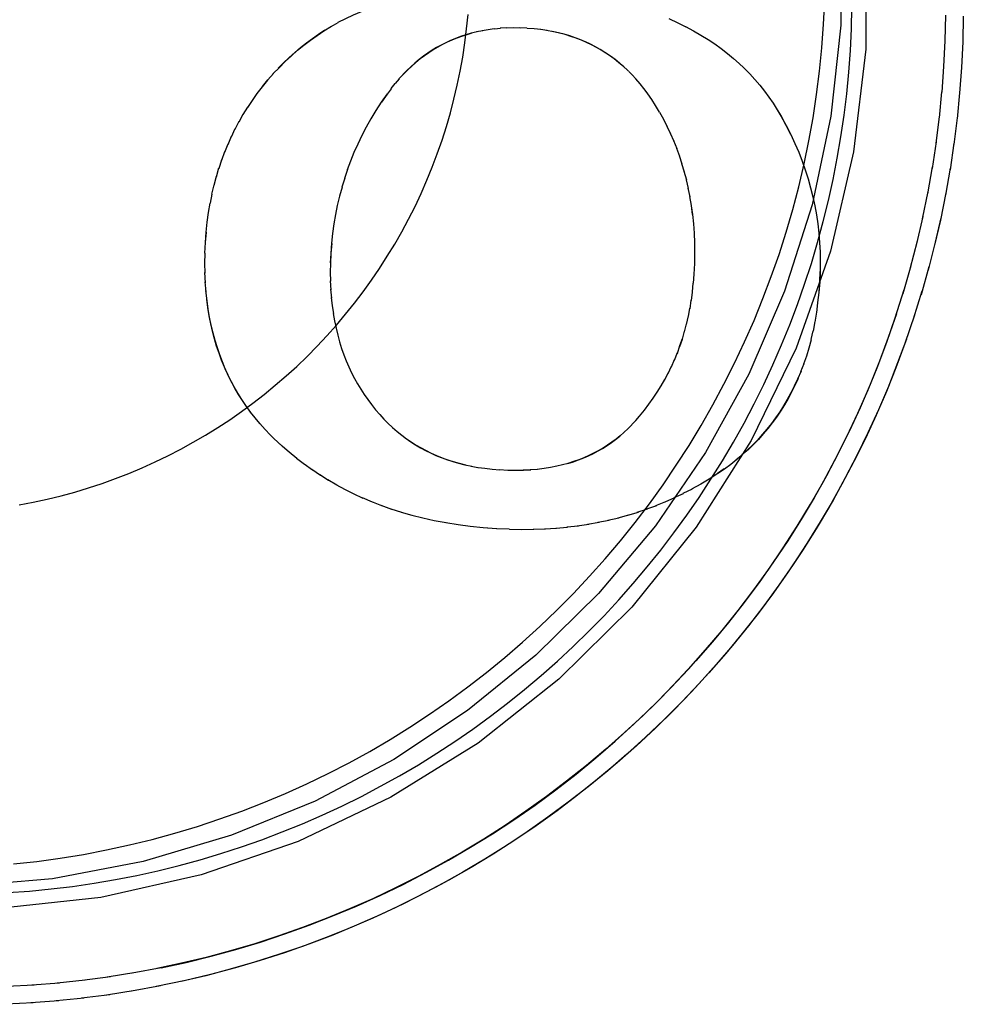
# Model space of a CAD drawing. Header units: inches. Extents: x 0 to 291, y 0 to 188.
# Tile 97 of 113: x 155.4093 to 155.4897, y 131.2943 to 131.3782. Entities that reach past the tile are written whole.
import ezdxf

# ---------------------------------------------------------------- set-up
doc = ezdxf.new("R2010")
doc.units = ezdxf.units.IN
doc.header["$LTSCALE"] = 16.018896
doc.header["$MEASUREMENT"] = 0
doc.linetypes.add('HIDDEN', pattern=[0.2, 0.1, -0.1])
doc.layers.add('02___PRT_ALL_AXES', color=7, linetype='CONTINUOUS')
doc.layers.add('DEFAULT_2', color=8, linetype='HIDDEN')

msp = doc.modelspace()

# ---------------------------------------------------------------- linework, layer by layer
at = {"layer": '02___PRT_ALL_AXES', "color": 8, "linetype": 'HIDDEN'}
for points in [[(155.455984, 131.438134), (155.45991, 131.434002), (155.464605, 131.428141), (155.468715, 131.421843), (155.472212, 131.415143), (155.475057, 131.408095), (155.477212, 131.40073), (155.47865, 131.393153), (155.479316, 131.385497), (155.479242, 131.377717)], [(155.457971, 131.436189), (155.461873, 131.432089), (155.4673, 131.425231), (155.471917, 131.417802), (155.475682, 131.409908), (155.478531, 131.401639), (155.480444, 131.393104), (155.481378, 131.384463), (155.481348, 131.375662)], [(155.480047, 131.37556), (155.480137, 131.377407), (155.480181, 131.379255)], [(155.479242, 131.377717), (155.478371, 131.369955), (155.47678, 131.362409), (155.474431, 131.355041), (155.471397, 131.347972), (155.467721, 131.341304), (155.463443, 131.335062), (155.458614, 131.329296), (155.453265, 131.324035), (155.447452, 131.31932), (155.441179, 131.315173), (155.434463, 131.311614), (155.42735, 131.3087), (155.419822, 131.306484), (155.412121, 131.305003), (155.404521, 131.304327)], [(155.481348, 131.375662), (155.480317, 131.366921), (155.478347, 131.358455), (155.475418, 131.350213), (155.471593, 131.342347), (155.466904, 131.334964), (155.461425, 131.328146), (155.45521, 131.321992), (155.448351, 131.316564), (155.440922, 131.311946), (155.433028, 131.308181), (155.424758, 131.305332), (155.416223, 131.303418), (155.407527, 131.30248), (155.398781, 131.302513), (155.390094, 131.303534), (155.381575, 131.305512), (155.373333, 131.308441), (155.365467, 131.312265), (155.358084, 131.316954), (155.351267, 131.322433), (155.349015, 131.324548)], [(155.408306, 131.303819), (155.41015, 131.303953), (155.41199, 131.304131), (155.413825, 131.304354), (155.415654, 131.304621), (155.417476, 131.304932), (155.41929, 131.305288), (155.421095, 131.305686), (155.42289, 131.306129), (155.424674, 131.306615), (155.426445, 131.307143), (155.428204, 131.307715), (155.429947, 131.308328), (155.431676, 131.308984), (155.433388, 131.309681), (155.435083, 131.310419), (155.436759, 131.311198), (155.438416, 131.312018), (155.440053, 131.312877), (155.441669, 131.313775), (155.443262, 131.314712), (155.444833, 131.315688), (155.446379, 131.316701), (155.447901, 131.317751), (155.449396, 131.318838), (155.450865, 131.31996), (155.452306, 131.321118), (155.453719, 131.32231), (155.455103, 131.323536), (155.456457, 131.324795), (155.45778, 131.326086), (155.459071, 131.327409), (155.46033, 131.328763), (155.461556, 131.330147), (155.462748, 131.331559), (155.463906, 131.333001), (155.465028, 131.33447), (155.466115, 131.335965), (155.467165, 131.337487), (155.468178, 131.339033), (155.469153, 131.340603), (155.470091, 131.342197), (155.470989, 131.343813), (155.471848, 131.345449), (155.472667, 131.347107), (155.473447, 131.348783), (155.474185, 131.350478), (155.474882, 131.35219), (155.475538, 131.353919), (155.476151, 131.355662), (155.476723, 131.35742), (155.477251, 131.359192), (155.477737, 131.360976), (155.478179, 131.362771), (155.478578, 131.364576), (155.478933, 131.36639), (155.479245, 131.368212), (155.479512, 131.370041), (155.479735, 131.371876), (155.479913, 131.373716), (155.480047, 131.37556)]]:
    msp.add_lwpolyline(points, dxfattribs=at)
at = {"layer": 'DEFAULT_2', "color": 8, "linetype": 'HIDDEN'}
for p, q in [((155.464578, 131.378275), (155.465344, 131.377921)), ((155.435224, 131.377224), (155.43586, 131.377636)), ((155.435826, 131.377591), (155.436445, 131.377942)), ((155.450253, 131.377428), (155.449736, 131.377379)), ((155.450772, 131.377476), (155.450238, 131.377444)), ((155.45251, 131.377457), (155.451906, 131.377483)), ((155.465297, 131.377951), (155.466036, 131.377582)), ((155.466006, 131.377604), (155.466687, 131.377243)), ((155.448281, 131.377136), (155.447749, 131.377024)), ((155.448751, 131.377232), (155.448217, 131.37714)), ((155.454232, 131.377249), (155.453651, 131.377349)), ((155.460747, 131.374173), (155.460316, 131.374544)), ((155.461108, 131.373838), (155.460691, 131.374224)), ((155.487849, 131.372004), (155.48801, 131.374185)), ((155.489499, 131.374102), (155.489347, 131.371911)), ((155.430443, 131.373055), (155.43094, 131.373591)), ((155.461153, 131.373793), (155.461064, 131.37388)), ((155.461462, 131.373483), (155.461169, 131.373778)), ((155.461811, 131.373107), (155.46143, 131.373515)), ((155.42998, 131.372485), (155.430443, 131.373055)), ((155.441267, 131.372737), (155.440931, 131.372313)), ((155.441642, 131.373145), (155.441296, 131.372738)), ((155.440611, 131.371844), (155.440126, 131.371141)), ((155.440952, 131.372304), (155.440611, 131.371844)), ((155.462824, 131.37184), (155.462492, 131.372288)), ((155.487632, 131.36983), (155.487844, 131.372048)), ((155.489342, 131.371954), (155.48913, 131.369734)), ((155.428357, 131.37009), (155.428733, 131.370739)), ((155.463805, 131.37029), (155.463457, 131.370877)), ((155.428003, 131.369474), (155.428359, 131.370137)), ((155.464156, 131.369667), (155.463824, 131.370268)), ((155.473812, 131.370515), (155.474142, 131.369954)), ((155.487357, 131.367662), (155.487632, 131.369909)), ((155.427669, 131.368847), (155.428006, 131.369523)), ((155.464467, 131.369058), (155.464134, 131.369694)), ((155.464758, 131.368441), (155.464443, 131.369091)), ((155.48913, 131.369812), (155.488858, 131.367562)), ((155.427062, 131.367557), (155.427357, 131.368259)), ((155.427356, 131.368208), (155.427671, 131.368897)), ((155.46503, 131.367814), (155.464733, 131.368478)), ((155.426788, 131.366892), (155.427063, 131.36761)), ((155.465284, 131.367176), (155.465004, 131.367856)), ((155.487026, 131.365501), (155.487364, 131.367776)), ((155.488864, 131.367675), (155.488529, 131.365398)), ((155.426533, 131.366212), (155.426787, 131.366945)), ((155.465518, 131.366527), (155.465256, 131.367221)), ((155.465733, 131.365866), (155.465492, 131.366572)), ((155.426297, 131.365516), (155.426529, 131.366259)), ((155.46593, 131.365192), (155.465709, 131.365909)), ((155.425884, 131.36407), (155.426071, 131.364837)), ((155.426081, 131.364803), (155.426289, 131.365555)), ((155.437244, 131.36542), (155.436966, 131.364652)), ((155.466109, 131.364503), (155.465907, 131.365237)), ((155.486638, 131.36335), (155.487042, 131.36565)), ((155.488544, 131.365545), (155.488145, 131.363243)), ((155.425692, 131.36333), (155.425872, 131.364099)), ((155.436994, 131.364677), (155.436741, 131.363901)), ((155.466268, 131.363798), (155.466085, 131.364549)), ((155.425552, 131.362544), (155.425708, 131.363318)), ((155.436768, 131.363924), (155.436563, 131.36316)), ((155.466407, 131.363076), (155.466247, 131.363837)), ((155.486195, 131.361209), (155.486664, 131.363533)), ((155.485695, 131.359081), (155.486233, 131.361427)), ((155.487743, 131.361314), (155.487263, 131.359215)), ((155.425146, 131.35919), (155.425213, 131.36007)), ((155.42509, 131.358304), (155.42513, 131.359206)), ((155.435883, 131.35912), (155.435818, 131.358258)), ((155.48514, 131.356967), (155.485747, 131.359332)), ((155.487263, 131.359215), (155.486663, 131.356848)), ((155.42509, 131.357411), (155.425105, 131.358284)), ((155.435802, 131.358274), (155.435765, 131.357463)), ((155.425101, 131.356574), (155.425074, 131.357446)), ((155.425136, 131.355769), (155.425084, 131.356636)), ((155.435752, 131.356686), (155.435778, 131.355896)), ((155.466689, 131.355731), (155.466748, 131.356503)), ((155.477458, 131.356723), (155.477421, 131.355872)), ((155.484529, 131.354868), (155.485208, 131.357251)), ((155.486729, 131.357129), (155.486059, 131.354745)), ((155.425194, 131.354992), (155.425116, 131.35586)), ((155.435761, 131.355948), (155.435811, 131.355169)), ((155.466595, 131.355009), (155.466673, 131.355749)), ((155.477436, 131.355857), (155.477366, 131.354937)), ((155.425273, 131.354244), (155.425169, 131.355107)), ((155.435793, 131.355232), (155.435865, 131.354468)), ((155.466511, 131.354261), (155.46661, 131.354983)), ((155.486142, 131.355057), (155.485402, 131.352657)), ((155.435847, 131.354513), (155.435921, 131.353816)), ((155.466392, 131.353562), (155.466499, 131.354301)), ((155.477259, 131.354081), (155.47716, 131.353217)), ((155.435938, 131.353793), (155.436029, 131.353141)), ((155.466256, 131.352883), (155.466384, 131.353615)), ((155.477147, 131.353253), (155.477025, 131.352414)), ((155.46593, 131.351584), (155.466095, 131.352279)), ((155.466101, 131.352224), (155.466249, 131.352939)), ((155.477014, 131.352459), (155.476871, 131.351645)), ((155.47686, 131.351684), (155.476685, 131.350933)), ((155.465536, 131.350415), (155.465741, 131.351025)), ((155.465073, 131.349175), (155.465314, 131.349817)), ((155.465312, 131.349756), (155.465536, 131.350415)), ((155.464817, 131.348606), (155.465076, 131.349233)), ((155.476302, 131.349517), (155.476049, 131.348832)), ((155.464253, 131.347501), (155.464545, 131.348098)), ((155.464543, 131.348048), (155.46482, 131.348661)), ((155.47608, 131.34886), (155.475807, 131.348194)), ((155.428998, 131.34473), (155.428578, 131.345303)), ((155.429385, 131.344235), (155.428953, 131.344785)), ((155.429792, 131.343746), (155.429343, 131.344282)), ((155.430222, 131.343265), (155.429754, 131.343788)), ((155.430675, 131.342789), (155.430187, 131.343301)), ((155.440659, 131.343824), (155.440697, 131.343787)), ((155.440675, 131.343808), (155.441072, 131.343435)), ((155.460766, 131.343002), (155.461117, 131.343356)), ((155.461111, 131.34332), (155.46145, 131.343656)), ((155.430967, 131.342499), (155.430645, 131.342819)), ((155.43164, 131.341871), (155.430951, 131.342514)), ((155.431656, 131.341855), (155.430967, 131.342499)), ((155.432287, 131.34131), (155.431656, 131.341855)), ((155.471337, 131.341549), (155.47081, 131.341103)), ((155.432929, 131.340787), (155.432264, 131.341331)), ((155.433583, 131.340289), (155.432899, 131.340814)), ((155.470867, 131.341123), (155.470331, 131.340699)), ((155.43425, 131.339814), (155.433544, 131.340322)), ((155.43493, 131.339361), (155.434203, 131.339851)), ((155.447769, 131.34014), (155.448338, 131.340038)), ((155.449548, 131.339885), (155.450192, 131.339835)), ((155.450176, 131.33985), (155.450884, 131.339819)), ((155.452186, 131.339821), (155.452836, 131.33984)), ((155.45279, 131.339854), (155.45342, 131.339892)), ((155.469299, 131.339913), (155.468744, 131.33953)), ((155.435624, 131.338929), (155.434876, 131.339401)), ((155.436335, 131.338517), (155.435565, 131.33897)), ((155.437062, 131.338126), (155.436273, 131.338558)), ((155.437806, 131.337754), (155.436999, 131.338165)), ((155.466566, 131.338194), (155.465777, 131.337805)), ((155.467303, 131.338608), (155.466528, 131.338197)), ((155.438571, 131.337402), (155.437744, 131.337792)), ((155.439356, 131.33707), (155.438509, 131.337438)), ((155.46507, 131.337439), (155.464246, 131.337093)), ((155.465822, 131.337804), (155.465017, 131.337437)), ((155.440164, 131.336757), (155.439293, 131.337104)), ((155.440997, 131.336463), (155.440103, 131.336789)), ((155.441855, 131.33619), (155.440951, 131.336489)), ((155.462757, 131.336484), (155.461874, 131.336202)), ((155.463539, 131.336779), (155.462674, 131.336475)), ((155.464309, 131.337098), (155.463465, 131.336772)), ((155.442741, 131.335937), (155.441826, 131.336209)), ((155.4595, 131.335525), (155.458547, 131.33534)), ((155.460337, 131.335731), (155.459403, 131.335522)), ((155.461157, 131.33596), (155.460241, 131.335725)), ((155.461964, 131.33621), (155.461064, 131.335952)), ((155.446638, 131.33515), (155.445593, 131.335306)), ((155.449945, 131.334801), (155.44879, 131.334888)), ((155.451008, 131.334767), (155.449929, 131.334816)), ((155.454076, 131.334777), (155.453036, 131.334754)), ((155.455037, 131.33484), (155.453998, 131.334789)), ((155.455972, 131.334929), (155.454957, 131.334851)), ((155.456885, 131.335043), (155.455894, 131.334938)), ((155.457776, 131.33518), (155.456796, 131.335048)), ((155.458647, 131.335341), (155.457677, 131.335182)), ((155.419217, 131.297005), (155.416768, 131.296618)), ((155.421364, 131.297415), (155.418891, 131.296957)), ((155.412721, 131.296117), (155.410356, 131.295929)), ((155.414894, 131.296356), (155.412499, 131.296104)), ((155.41706, 131.296652), (155.414637, 131.296333)), ((155.423447, 131.296329), (155.420952, 131.295812)), ((155.410543, 131.295934), (155.408209, 131.29581)), ((155.419155, 131.295472), (155.416706, 131.295093)), ((155.421306, 131.295873), (155.418834, 131.295426)), ((155.410466, 131.294425), (155.408132, 131.294306)), ((155.412648, 131.294603), (155.410282, 131.294421)), ((155.414824, 131.294837), (155.412429, 131.294591)), ((155.416994, 131.295126), (155.414571, 131.294815))]:
    msp.add_line(p, q, dxfattribs=at)
for points in [[(155.436424, 131.377955), (155.437083, 131.378275), (155.437741, 131.378591), (155.438422, 131.378891), (155.439125, 131.379172), (155.439854, 131.379437), (155.44061, 131.379683), (155.441395, 131.379911), (155.442212, 131.38012), (155.443061, 131.380309)], [(155.477766, 131.377788), (155.47786, 131.379788)], [(155.409275, 131.336848), (155.410471, 131.337076), (155.411661, 131.337335), (155.412843, 131.337625), (155.414017, 131.337946), (155.415183, 131.338298), (155.416338, 131.33868), (155.417484, 131.339092), (155.418618, 131.339534), (155.41974, 131.340006), (155.42085, 131.340506), (155.421946, 131.341036), (155.423028, 131.341594), (155.424095, 131.34218), (155.425146, 131.342794), (155.426181, 131.343436), (155.427198, 131.344104), (155.428198, 131.344798), (155.429179, 131.345519), (155.430141, 131.346265), (155.431083, 131.347036), (155.432005, 131.347831), (155.432905, 131.34865), (155.433784, 131.349492), (155.434641, 131.350357), (155.435474, 131.351245), (155.436284, 131.352153), (155.43707, 131.353083), (155.437831, 131.354033), (155.438568, 131.355002), (155.439278, 131.355991), (155.439963, 131.356997), (155.440621, 131.358022), (155.441251, 131.359063), (155.441855, 131.36012), (155.44243, 131.361193), (155.442977, 131.36228), (155.443496, 131.363382), (155.443985, 131.364496), (155.444446, 131.365623), (155.444876, 131.366762), (155.445277, 131.367911), (155.445647, 131.369071), (155.445987, 131.37024), (155.446296, 131.371417), (155.446574, 131.372602), (155.446822, 131.373794), (155.447037, 131.374992), (155.447222, 131.376196), (155.447375, 131.377403), (155.447496, 131.378614)], [(155.48801, 131.374185), (155.488113, 131.376369), (155.48816, 131.378554)], [(155.489659, 131.378469), (155.489611, 131.376282), (155.489507, 131.374095)], [(155.408789, 131.306264), (155.410779, 131.306483), (155.412763, 131.306755), (155.41474, 131.307078), (155.416707, 131.307453), (155.418664, 131.307879), (155.420609, 131.308356), (155.42254, 131.308885), (155.424458, 131.309463), (155.426359, 131.310092), (155.428244, 131.31077), (155.43011, 131.311497), (155.431956, 131.312272), (155.433781, 131.313096), (155.435585, 131.313968), (155.437364, 131.314886), (155.43912, 131.31585), (155.440849, 131.31686), (155.442551, 131.317915), (155.444225, 131.319015), (155.44587, 131.320157), (155.447484, 131.321343), (155.449067, 131.32257), (155.450617, 131.323838), (155.452133, 131.325146), (155.453615, 131.326494), (155.455061, 131.32788), (155.45647, 131.329303), (155.457841, 131.330763), (155.459173, 131.332258), (155.460466, 131.333787), (155.461719, 131.33535), (155.46293, 131.336945), (155.464099, 131.338571), (155.465225, 131.340227), (155.466307, 131.341912), (155.467345, 131.343625), (155.468338, 131.345364), (155.469285, 131.347129), (155.470185, 131.348918), (155.471038, 131.35073), (155.471843, 131.352563), (155.4726, 131.354418), (155.473309, 131.356291), (155.473968, 131.358182), (155.474577, 131.36009), (155.475136, 131.362013), (155.475645, 131.36395), (155.476103, 131.365899), (155.476509, 131.36786), (155.476864, 131.369831), (155.477168, 131.371811), (155.477419, 131.373798), (155.477619, 131.37579), (155.477766, 131.377788)], [(155.451924, 131.377468), (155.451345, 131.377474), (155.450789, 131.37746)], [(155.453684, 131.377331), (155.453115, 131.377395), (155.452525, 131.377442)], [(155.430883, 131.373561), (155.431431, 131.37412), (155.431934, 131.374625), (155.432449, 131.375108), (155.432976, 131.37557), (155.433517, 131.376012), (155.434071, 131.376434), (155.43464, 131.376838), (155.435224, 131.377224)], [(155.431332, 131.374048), (155.431788, 131.374513), (155.432255, 131.374959), (155.432735, 131.375392), (155.433228, 131.375808), (155.433732, 131.376207), (155.434247, 131.376589), (155.434772, 131.376954), (155.43531, 131.377303)], [(155.447825, 131.377024), (155.447381, 131.376898), (155.446947, 131.376758), (155.446525, 131.376604), (155.446111, 131.376435), (155.445707, 131.376252), (155.44531, 131.376055), (155.44492, 131.375842), (155.444537, 131.375614), (155.444159, 131.37537), (155.443787, 131.37511), (155.44342, 131.374832), (155.443057, 131.374536), (155.442699, 131.37422), (155.442343, 131.373884), (155.441991, 131.373526), (155.441601, 131.373131)], [(155.447749, 131.377024), (155.447297, 131.376893), (155.446855, 131.376747), (155.446425, 131.376586), (155.446005, 131.376411), (155.445596, 131.376222), (155.445197, 131.376019), (155.444808, 131.375802), (155.444429, 131.375572), (155.444058, 131.375327), (155.443692, 131.375067), (155.443331, 131.374788), (155.44297, 131.374489), (155.442615, 131.374173), (155.442272, 131.373845), (155.441936, 131.373499)], [(155.449718, 131.377394), (155.44921, 131.377327), (155.448707, 131.377242)], [(155.46038, 131.374489), (155.460006, 131.374787), (155.459625, 131.375068), (155.459236, 131.375332), (155.458839, 131.375581), (155.458433, 131.375815), (155.458017, 131.376033), (155.45759, 131.376237), (155.457153, 131.376426), (155.456703, 131.3766), (155.456239, 131.37676), (155.455762, 131.376906), (155.455269, 131.377036), (155.454759, 131.377151), (155.454182, 131.377271)], [(155.460316, 131.374544), (155.459936, 131.374844), (155.459546, 131.375128), (155.459148, 131.375395), (155.458745, 131.375643), (155.458334, 131.375875), (155.457915, 131.376091), (155.457488, 131.376291), (155.457055, 131.376475), (155.456609, 131.376644), (155.456146, 131.376801), (155.455671, 131.376942), (155.455187, 131.377067), (155.454691, 131.377177)], [(155.466696, 131.377231), (155.467326, 131.376869), (155.467929, 131.376495), (155.468505, 131.37611), (155.469056, 131.375714), (155.469585, 131.375307), (155.470091, 131.374887), (155.470577, 131.374456), (155.470981, 131.374073)], [(155.470981, 131.374073), (155.471043, 131.374012), (155.471491, 131.373555), (155.471921, 131.373085), (155.472333, 131.372601), (155.472729, 131.372102), (155.47311, 131.371587), (155.473474, 131.371055), (155.473824, 131.370506), (155.474158, 131.369938)], [(155.428732, 131.370697), (155.429128, 131.371294), (155.429548, 131.371883), (155.429992, 131.372465), (155.430459, 131.373039)], [(155.463457, 131.370877), (155.463133, 131.371383), (155.462805, 131.37186), (155.462473, 131.372306), (155.462135, 131.372728), (155.461787, 131.373131)], [(155.440595, 131.371859), (155.440109, 131.371155), (155.439653, 131.370449), (155.439227, 131.369743), (155.438828, 131.369033), (155.438454, 131.368314), (155.438105, 131.36759), (155.437783, 131.366865), (155.437487, 131.366134), (155.437214, 131.365397)], [(155.474142, 131.369954), (155.474561, 131.369185), (155.474949, 131.368419)], [(155.474158, 131.369938), (155.474577, 131.36917), (155.474964, 131.368406), (155.475318, 131.367646), (155.475643, 131.366889), (155.475939, 131.366133), (155.476206, 131.365377), (155.476448, 131.364621), (155.476663, 131.363862), (155.476853, 131.3631), (155.477017, 131.362333), (155.477157, 131.36156), (155.477273, 131.360779), (155.477364, 131.35999), (155.47743, 131.35919), (155.477471, 131.358379), (155.477486, 131.357554), (155.477474, 131.356713), (155.477436, 131.355857)], [(155.488171, 131.363425), (155.487706, 131.361099), (155.487212, 131.358967)], [(155.42513, 131.359206), (155.425197, 131.360082), (155.425286, 131.36093), (155.425398, 131.361746), (155.425533, 131.362542)], [(155.436539, 131.36314), (155.436358, 131.362364), (155.436201, 131.361577), (155.436067, 131.36078), (155.435955, 131.359968), (155.435867, 131.359131), (155.435802, 131.358274)], [(155.466611, 131.361595), (155.46651, 131.362361), (155.466389, 131.363106)], [(155.466748, 131.356503), (155.466789, 131.357418), (155.466806, 131.358304), (155.466796, 131.35916), (155.466762, 131.35999), (155.466706, 131.360794), (155.466627, 131.361576), (155.466527, 131.362336)], [(155.435818, 131.358258), (155.435781, 131.35744), (155.435768, 131.356652)], [(155.477421, 131.355872), (155.477351, 131.354955), (155.477259, 131.354081)], [(155.421364, 131.297415), (155.4235, 131.29788), (155.425623, 131.298401), (155.427731, 131.298977), (155.429824, 131.299609), (155.4319, 131.300295), (155.433956, 131.301035), (155.435993, 131.301829), (155.438008, 131.302675), (155.440001, 131.303574), (155.441969, 131.304525), (155.443912, 131.305528), (155.445828, 131.30658), (155.447715, 131.307683), (155.449573, 131.308835), (155.4514, 131.310034), (155.453196, 131.311282), (155.454958, 131.312575), (155.456685, 131.313915), (155.458377, 131.315299), (155.460032, 131.316727), (155.461649, 131.318198), (155.463227, 131.319711), (155.464765, 131.321264), (155.466262, 131.322857), (155.467716, 131.324489), (155.469128, 131.326158), (155.470495, 131.327864), (155.471817, 131.329605), (155.473093, 131.33138), (155.474322, 131.333188), (155.475503, 131.335027), (155.476636, 131.336896), (155.477719, 131.338795), (155.478753, 131.340721), (155.479735, 131.342674), (155.480666, 131.344652), (155.481546, 131.346653), (155.482372, 131.348677), (155.483145, 131.350721), (155.483864, 131.352786), (155.484615, 131.355184)], [(155.428632, 131.345233), (155.428223, 131.345831), (155.427889, 131.346366), (155.427575, 131.34691), (155.427281, 131.347462), (155.427006, 131.348023), (155.42675, 131.348592), (155.426513, 131.349172), (155.426291, 131.34977), (155.426087, 131.350381), (155.425901, 131.351005), (155.425733, 131.351642), (155.425585, 131.352287), (155.425454, 131.352953), (155.425339, 131.353652), (155.425244, 131.354374)], [(155.428285, 131.345745), (155.427957, 131.346265), (155.427647, 131.346795), (155.427354, 131.347335), (155.427079, 131.347886), (155.426821, 131.34845), (155.42658, 131.349026), (155.426356, 131.349617), (155.426148, 131.350222), (155.425958, 131.350844), (155.425785, 131.351483), (155.425629, 131.352141), (155.425491, 131.35282), (155.425373, 131.35352), (155.425273, 131.354244)], [(155.483969, 131.353133), (155.483271, 131.3511), (155.48252, 131.349085), (155.481718, 131.34709), (155.480865, 131.345117), (155.479961, 131.343166), (155.479008, 131.341239), (155.478004, 131.339337), (155.476953, 131.337461), (155.475853, 131.335614), (155.474706, 131.333795), (155.473513, 131.332006), (155.472274, 131.330249), (155.470991, 131.328524), (155.469663, 131.326833), (155.468292, 131.325176), (155.466879, 131.323556), (155.465425, 131.321972), (155.46393, 131.320426), (155.462396, 131.31892), (155.460824, 131.317453), (155.459215, 131.316027), (155.457569, 131.314643), (155.455889, 131.313302), (155.454174, 131.312005), (155.452427, 131.310752), (155.450647, 131.309544), (155.448838, 131.308383), (155.446999, 131.307269), (155.445132, 131.306203), (155.443238, 131.305185), (155.441319, 131.304216), (155.439375, 131.303296), (155.437408, 131.302428), (155.43542, 131.30161), (155.433411, 131.300843), (155.431383, 131.300129), (155.429337, 131.299467), (155.427275, 131.298858), (155.425198, 131.298302), (155.423108, 131.297799), (155.421005, 131.297351)], [(155.436012, 131.353161), (155.436122, 131.352529), (155.436251, 131.351905), (155.436397, 131.351302), (155.436556, 131.350729), (155.43673, 131.350176), (155.43692, 131.349635), (155.437124, 131.349109), (155.437343, 131.348599), (155.437576, 131.348104), (155.437822, 131.347623), (155.438082, 131.347155), (155.438357, 131.346697), (155.438646, 131.34625), (155.43895, 131.345813), (155.439269, 131.345387)], [(155.485504, 131.353), (155.484691, 131.350587), (155.483927, 131.348536), (155.48311, 131.346505), (155.482242, 131.344496), (155.481322, 131.34251), (155.480351, 131.340548), (155.47933, 131.338612), (155.478259, 131.336703), (155.47714, 131.334822), (155.475973, 131.332971), (155.474758, 131.33115), (155.473497, 131.329361), (155.47219, 131.327606), (155.470839, 131.325884), (155.469443, 131.324198), (155.468005, 131.322548), (155.466524, 131.320936), (155.465003, 131.319362), (155.463442, 131.317828), (155.461841, 131.316335), (155.460203, 131.314884), (155.458528, 131.313475), (155.456817, 131.31211), (155.455071, 131.310789), (155.453293, 131.309514), (155.451482, 131.308285), (155.449639, 131.307103), (155.447767, 131.305969), (155.445867, 131.304883), (155.443939, 131.303847), (155.441985, 131.30286), (155.440007, 131.301925), (155.438004, 131.30104), (155.43598, 131.300208), (155.433935, 131.299427), (155.431871, 131.2987), (155.429789, 131.298026), (155.42769, 131.297406), (155.425575, 131.29684), (155.423447, 131.296329)], [(155.465535, 131.350351), (155.465741, 131.350959), (155.465927, 131.351644)], [(155.484813, 131.35096), (155.484071, 131.348939), (155.483278, 131.346937), (155.482435, 131.344955), (155.481541, 131.342996), (155.480599, 131.34106), (155.479607, 131.339148), (155.478567, 131.337262), (155.47748, 131.335403), (155.476347, 131.333573), (155.475167, 131.331771), (155.473942, 131.33), (155.472672, 131.328261), (155.471359, 131.326554), (155.470003, 131.324881), (155.468605, 131.323243), (155.467166, 131.321641), (155.465687, 131.320076), (155.464169, 131.318549), (155.462612, 131.31706), (155.461019, 131.315612), (155.459389, 131.314204), (155.457724, 131.312839), (155.456025, 131.311516), (155.454293, 131.310236), (155.452529, 131.309001), (155.450735, 131.30781), (155.44891, 131.306666), (155.447058, 131.305568), (155.445178, 131.304517), (155.443272, 131.303515), (155.441342, 131.302561), (155.439388, 131.301656), (155.437411, 131.300801), (155.435414, 131.299996), (155.433397, 131.299242), (155.431361, 131.29854), (155.429308, 131.297889), (155.42724, 131.297291), (155.425157, 131.296745), (155.42306, 131.296252)], [(155.476698, 131.350907), (155.476509, 131.350198), (155.476302, 131.349517)], [(155.475842, 131.348227), (155.475545, 131.347567), (155.475267, 131.346961), (155.474977, 131.346381), (155.474673, 131.345823), (155.474357, 131.345288), (155.474027, 131.34477), (155.473681, 131.344264), (155.473318, 131.343772), (155.472941, 131.343295), (155.472546, 131.342831), (155.472133, 131.342376), (155.471705, 131.341935), (155.471266, 131.341513)], [(155.462098, 131.344407), (155.462507, 131.344911), (155.462896, 131.345422), (155.463262, 131.345937), (155.463609, 131.346461), (155.463939, 131.346997), (155.464252, 131.347543)], [(155.475589, 131.347616), (155.475321, 131.347025), (155.475038, 131.346453), (155.47474, 131.345899), (155.474427, 131.345361), (155.474099, 131.344839), (155.473755, 131.344331), (155.473395, 131.343838), (155.473019, 131.343357), (155.472626, 131.342888), (155.472215, 131.342431), (155.471785, 131.341985), (155.471337, 131.341549)], [(155.439269, 131.345387), (155.439619, 131.344952), (155.439974, 131.34454), (155.440332, 131.344153), (155.440659, 131.343824)], [(155.461447, 131.343685), (155.461774, 131.344036), (155.462098, 131.344407)], [(155.441073, 131.343436), (155.441457, 131.343103), (155.441849, 131.342787), (155.442249, 131.342489), (155.442655, 131.342209), (155.443069, 131.341946), (155.44349, 131.3417), (155.443921, 131.341468), (155.444364, 131.341251), (155.444817, 131.341049), (155.445277, 131.340863), (155.445749, 131.340692), (155.446237, 131.340534), (155.446742, 131.34039), (155.447267, 131.34026)], [(155.456, 131.340388), (155.456461, 131.34053), (155.456906, 131.340686), (155.457338, 131.340855), (155.457757, 131.341037), (155.458164, 131.341233), (155.458561, 131.341442), (155.458948, 131.341664), (155.459327, 131.341901), (155.459697, 131.342153), (155.46006, 131.34242), (155.460416, 131.342702), (155.460783, 131.343047)], [(155.442219, 131.342506), (155.442617, 131.34223), (155.443024, 131.341968), (155.44344, 131.341722), (155.443866, 131.34149), (155.444303, 131.341272), (155.444753, 131.341068), (155.445216, 131.340878), (155.445693, 131.340702), (155.446185, 131.340539), (155.446694, 131.340392), (155.447222, 131.340258), (155.447807, 131.340145)], [(155.453387, 131.339905), (155.453965, 131.339976), (155.454516, 131.340063), (155.455044, 131.340167), (155.455545, 131.340284), (155.456028, 131.340416), (155.456501, 131.340564), (155.456957, 131.340726), (155.457391, 131.340899), (155.457808, 131.341084), (155.458214, 131.341281), (155.458609, 131.341492), (155.458995, 131.341717), (155.459371, 131.341956), (155.459739, 131.342209), (155.460098, 131.342476), (155.460444, 131.342754)], [(155.470376, 131.340707), (155.469862, 131.340301), (155.469323, 131.339903), (155.46876, 131.339515)], [(155.448357, 131.340047), (155.44893, 131.339966), (155.449537, 131.3399)], [(155.450903, 131.339804), (155.451581, 131.339794), (155.452224, 131.339807)], [(155.46876, 131.339515), (155.468035, 131.339049), (155.467303, 131.338608)], [(155.445627, 131.335312), (155.444619, 131.335504), (155.44364, 131.33572), (155.442716, 131.335954)], [(155.449929, 131.334816), (155.448781, 131.334903), (155.447682, 131.335014), (155.446638, 131.33515)], [(155.453089, 131.33474), (155.452073, 131.334731), (155.451024, 131.334751)]]:
    msp.add_lwpolyline(points, dxfattribs=at)

doc.saveas('drawing.dxf')
